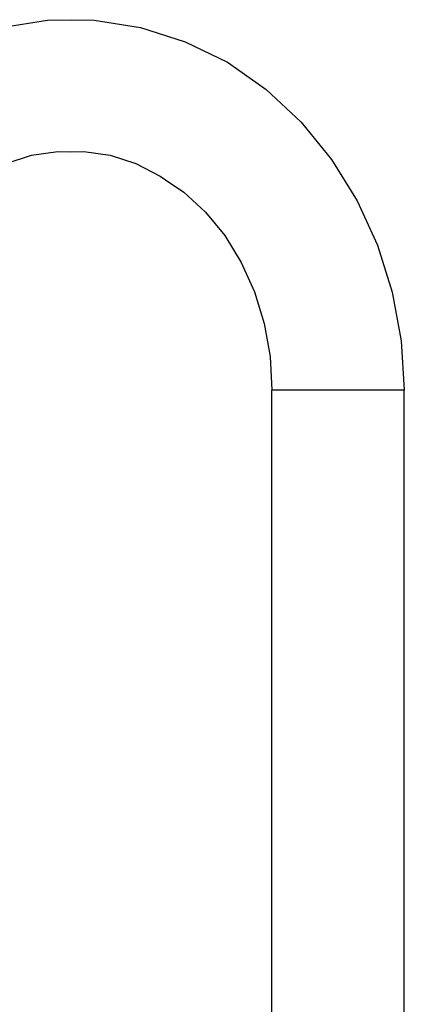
# Model space of a CAD drawing. Header units: millimetres. Extents: x -761 to 834, y -147 to 56.
# Tile 30 of 30: x 781 to 834, y -78 to 56. Entities that reach past the tile are written whole.
import ezdxf

# ---------------------------------------------------------------- set-up
doc = ezdxf.new("R2010")
doc.units = ezdxf.units.MM

# ---------------------------------------------------------------- blocks, each defined once
blk = doc.blocks.new('Griff-links', base_point=(742.87, -147.06))
at = {"color": 7, "linetype": 'Continuous'}
for p, q in [((778.78, 54.64), (785.06, 55.66)), ((785.06, 55.66), (788.24, 55.71)), ((788.24, 55.71), (791.42, 55.66)), ((791.42, 55.66), (797.69, 54.64)), ((797.69, 54.64), (803.77, 52.71)), ((803.77, 52.71), (809.54, 49.91)), ((809.54, 49.91), (810.78, 49.06)), ((810.78, 49.06), (814.82, 46.2)), ((814.82, 46.2), (819.57, 41.76)), ((819.57, 41.76), (823.71, 36.69)), ((782.9, 37.27), (786.45, 37.79)), ((786.45, 37.79), (788.24, 37.75)), ((788.24, 37.75), (790.02, 37.79)), ((790.02, 37.79), (793.58, 37.27)), ((779.42, 36.15), (782.9, 37.27)), ((793.58, 37.27), (797.06, 36.15)), ((823.71, 36.69), (827.19, 31.09)), ((797.06, 36.15), (800.39, 34.44)), ((800.39, 34.44), (801.12, 33.91)), ((801.12, 33.91), (803.59, 32.25)), ((803.59, 32.25), (806.54, 29.55)), ((827.19, 31.09), (829.95, 25.04)), ((806.54, 29.55), (809.18, 26.34)), ((809.18, 26.34), (811.42, 22.69)), ((829.95, 25.04), (831.96, 18.66)), ((811.42, 22.69), (813.23, 18.68)), ((813.23, 18.68), (814.55, 14.38)), ((831.96, 18.66), (833.17, 12.05)), ((814.55, 14.38), (815.35, 9.9)), ((833.17, 12.05), (833.6, 5.32)), ((815.35, 9.9), (815.6, 5.32)), ((815.6, -96.68), (815.6, 5.32)), ((833.6, -96.68), (833.6, 5.32))]:
    blk.add_line(p, q, dxfattribs=at)
at = {"color": 1, "linetype": 'Continuous'}
blk.add_line((833.6, 5.32), (815.6, 5.32), dxfattribs=at)
blk = doc.blocks.new('CFK-Haltebügel-kpl_', base_point=(-760.85, -147.06))
blk.add_blockref('Griff-links', (742.87, -147.06))
blk = doc.blocks.new('Carbonbügel', base_point=(-760.85, -147.06))
blk.add_blockref('CFK-Haltebügel-kpl_', (-760.85, -147.06))
blk = doc.blocks.new('S360-C__85', base_point=(-760.85, -147.06))
blk.add_blockref('Carbonbügel', (-760.85, -147.06))
blk = doc.blocks.new('DrfsichtA', base_point=(10, -77))
blk.add_blockref('S360-C__85', (-760.85, -147.06))

msp = doc.modelspace()

# ---------------------------------------------------------------- block references
msp.add_blockref('DrfsichtA', (10, -77))

doc.saveas('drawing.dxf')
